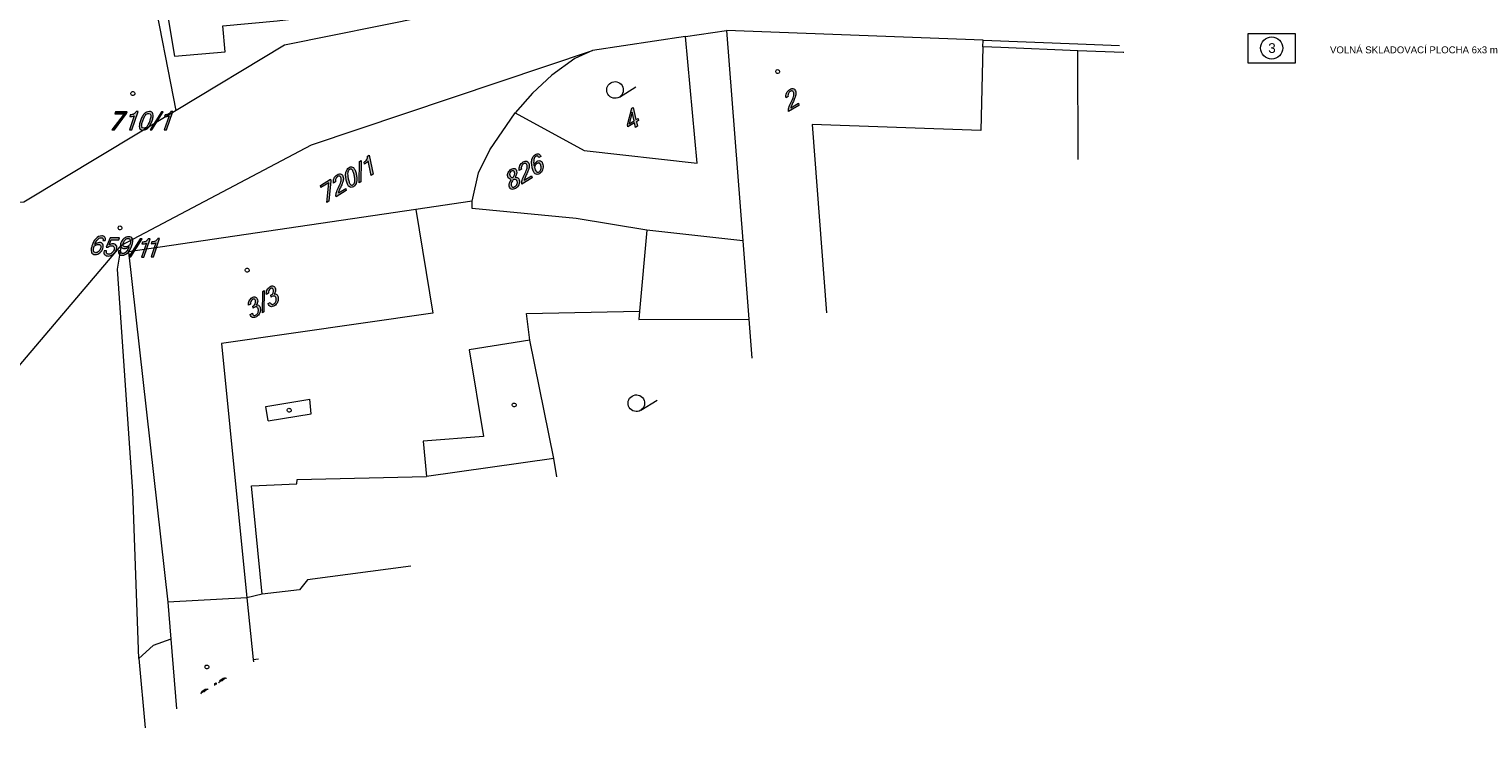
# Model space of a CAD drawing. Header units: millimetres. Extents: x -44464 to 877043, y -113448 to 101820.
# Tile 17 of 20: x 737902 to 869848, y -68603 to -5233. Entities that reach past the tile are written whole.
import ezdxf

# ---------------------------------------------------------------- set-up
doc = ezdxf.new("R2010")
doc.units = ezdxf.units.MM
doc.header["$MEASUREMENT"] = 0
doc.layers.add('BT_ortho', color=7, linetype='Continuous')
doc.layers.add('Kresby a obrázky', color=7, linetype='Continuous')
doc.styles.add('GENEROVANÝ_STYL_1', font='txt')

msp = doc.modelspace()

# ---------------------------------------------------------------- hatches: boundary and pattern name
at = {"layer": 'Kresby a obrázky', "linetype": 'Continuous', "lineweight": 20, "true_color": 0x0080c0}
for points in [[(807762, -12153), (807718, -11953), (807045, -12363, -0.0675193), (807045, -12339, -0.0317371), (807052, -12304, -0.0292463), (807084, -12205, -0.0213077), (807226, -11885, 0.0139386), (807384, -11536, 0.0313373), (807471, -11292, 0.1221228), (807483, -10918, 0.0982381), (807413, -10749, 0.1328197), (807294, -10649, 0.1518864), (807135, -10631, 0.0941406), (806943, -10709, 0.1533135), (806657, -11034, 0.1414918), (806600, -11471), (806785, -11358, -0.1450599), (806816, -11071, -0.1517457), (806977, -10882, -0.0956094), (807089, -10836, -0.1514009), (807182, -10847, -0.1412066), (807253, -10911, -0.0890806), (807297, -11025, -0.1281434), (807281, -11350, -0.0423368), (807065, -11852, 0.0528591), (806853, -12373, 0.1174518), (806839, -12714)], [(746759, -12885), (746809, -12737), (745753, -12737), (745687, -12931), (746524, -12931), (745427, -14368), (745662, -14368)], [(747228, -14368), (747792, -12709), (747630, -12709, -0.1464934), (747417, -12931, -0.125765), (747089, -13005), (747033, -13170, 0.0495441), (747272, -13149, 0.0750991), (747455, -13085), (747019, -14368)], [(750078, -12737), (749917, -12737), (748891, -14368), (749053, -14368)], [(750379, -14368), (750942, -12709), (750781, -12709, -0.1464934), (750567, -12931, -0.125765), (750240, -13005), (750184, -13170, 0.0495441), (750422, -13149, 0.0750991), (750605, -13085), (750169, -14368)], [(769141, -18390), (768760, -16680), (768622, -16764, -0.1464934), (768555, -17065, -0.125765), (768314, -17298), (768352, -17468, 0.0495441), (768544, -17326, 0.0750991), (768668, -17177), (768963, -18499)], [(766689, -19883), (766644, -19684), (765971, -20093, -0.0675102), (765972, -20069, -0.0317371), (765978, -20035, -0.0292513), (766011, -19936, -0.0213198), (766153, -19616, 0.0139386), (766310, -19267, 0.0313373), (766398, -19023, 0.1221335), (766409, -18648, 0.0982789), (766339, -18480, 0.1328094), (766221, -18379, 0.1519187), (766061, -18362, 0.0941441), (765869, -18440, 0.1533308), (765583, -18765, 0.141509), (765526, -19201), (765712, -19088, -0.1450982), (765743, -18801, -0.1517457), (765903, -18612, -0.0956034), (766015, -18567, -0.151407), (766108, -18578, -0.141146), (766179, -18642, -0.089036), (766224, -18756, -0.1281434), (766207, -19080, -0.0423524), (765992, -19583, 0.0528832), (765779, -20104, 0.1174518), (765766, -20445)], [(768037, -17153), (767899, -17237), (767871, -19164), (768009, -19080)], [(783558, -18727), (783514, -18527), (782841, -18937, -0.0675168), (782841, -18912, -0.0317474), (782848, -18878, -0.0292625), (782881, -18779, -0.0213249), (783022, -18459, 0.0139386), (783180, -18110, 0.0313373), (783267, -17866, 0.1221335), (783279, -17491, 0.0982693), (783209, -17323, 0.1328073), (783091, -17222, 0.1518686), (782931, -17205, 0.0941581), (782739, -17283, 0.1533308), (782453, -17608, 0.141467), (782396, -18044), (782582, -17931, -0.1451389), (782613, -17644, -0.1517864), (782773, -17455, -0.0956034), (782885, -17410, -0.151407), (782978, -17421, -0.141105), (783049, -17485, -0.0890364), (783093, -17599, -0.1281571), (783077, -17923, -0.042362), (782862, -18426, 0.0528832), (782649, -18947, 0.1174518), (782636, -19288)], [(765278, -19006), (765244, -18854), (764342, -19403), (764387, -19602), (765101, -19167), (764912, -20965), (765112, -20843)], [(745173, -24797), (745363, -24344), (746058, -24344), (746124, -24151), (745250, -24151), (744888, -25012), (745053, -25012, -0.1712501), (745394, -24877, -0.1085598), (745524, -24902, -0.1456833), (745609, -24976, -0.1372196), (745641, -25093, -0.0856277), (745612, -25247, -0.1337398), (745422, -25530, -0.1797205), (745138, -25645, -0.0952279), (745033, -25627, -0.1228008), (744958, -25573, -0.1446324), (744921, -25482, -0.0861592), (744930, -25353), (744713, -25353, 0.0977764), (744700, -25552, 0.1506468), (744767, -25695, 0.1171461), (744900, -25781, 0.0874853), (745082, -25810, 0.1694027), (745542, -25644, 0.1439614), (745836, -25228, 0.0956301), (745872, -25011, 0.1419158), (745815, -24843, 0.2429034), (745509, -24699, 0.1421289)], [(748157, -24243), (747996, -24243), (746970, -25874), (747131, -25874)], [(748321, -25917), (748884, -24258), (748723, -24258, -0.1464934), (748509, -24480, -0.125765), (748182, -24554), (748126, -24719, 0.0495441), (748364, -24698, 0.0750991), (748547, -24634), (748112, -25917)], [(749185, -25889), (749748, -24230), (749587, -24230, -0.1464934), (749373, -24452, -0.125765), (749046, -24526), (748990, -24691, 0.0495441), (749228, -24670, 0.0750991), (749411, -24606), (748975, -25889)], [(759243, -28945), (759105, -29029), (759077, -30955), (759214, -30871)], [(760145, -29256, 0.115407), (760259, -29020, 0.1077188), (760262, -28788, 0.1028835), (760195, -28629, 0.1410462), (760082, -28540, 0.1407119), (759932, -28527, 0.0923719), (759758, -28598, 0.1419534), (759500, -28883, 0.1464577), (759437, -29290), (759621, -29178, -0.2948119), (759799, -28766, -0.0945688), (759895, -28727, -0.1506742), (759975, -28736, -0.1465409), (760036, -28792, -0.0853981), (760076, -28896, -0.3212161), (759880, -29343), (759839, -29368), (759876, -29537), (759945, -29495, -0.0846055), (760080, -29437, -0.1478158), (760189, -29443, -0.151732), (760271, -29512, -0.0931289), (760321, -29640, -0.1443904), (760303, -29938, -0.1689577), (760125, -30157, -0.1013124), (760005, -30204, -0.1586602), (759906, -30188, -0.1218505), (759832, -30122, -0.0952957), (759789, -30017), (759604, -30130, 0.1019054), (759685, -30299, 0.1392349), (759813, -30392, 0.1326943), (759977, -30403, 0.0906949), (760162, -30327, 0.1534051), (760458, -29981, 0.1599723), (760506, -29522, 0.0735745), (760456, -29387, 0.0991522), (760376, -29293, 0.2368563)], [(758522, -30244, 0.1153687), (758636, -30009, 0.1077188), (758639, -29776, 0.1028945), (758572, -29618, 0.1410718), (758458, -29528, 0.1407448), (758309, -29515, 0.0923756), (758135, -29587, 0.1419713), (757877, -29871, 0.1464484), (757814, -30278), (757998, -30166, -0.2948351), (758176, -29754, -0.0945688), (758272, -29715, -0.1507452), (758352, -29724, -0.1466118), (758413, -29780, -0.0853495), (758453, -29884, -0.3211927), (758257, -30332), (758216, -30356), (758253, -30525), (758322, -30483, -0.0846055), (758457, -30425, -0.1477635), (758566, -30431, -0.1517464), (758648, -30500, -0.0930756), (758698, -30628, -0.144418), (758680, -30926, -0.1689855), (758502, -31145, -0.1013124), (758382, -31192, -0.1586602), (758283, -31176, -0.1218343), (758209, -31110, -0.0953619), (758166, -31005), (757981, -31118, 0.1019054), (758062, -31287, 0.1392349), (758190, -31380, 0.1327302), (758354, -31391, 0.0906916), (758539, -31315, 0.1534051), (758835, -30970, 0.1599452), (758882, -30511, 0.0735222), (758833, -30375, 0.0991649), (758753, -30281, 0.2368563)], [(754759, -64590), (754757, -64755), (754895, -64671), (754897, -64506)], [(755149, -64471, 0.0200364), (755126, -64530), (755438, -64340, -0.0231107), (755469, -64318, -0.0394668), (755513, -64294), (755823, -64106, 0.0352361), (755786, -64085, 0.1519257), (755627, -64068, 0.0941372), (755435, -64146, 0.1533308)], [(753531, -65432, 0.0338255), (753495, -65523), (753806, -65334, -0.0187446), (753831, -65316, -0.0416429), (753871, -65294), (754163, -65117, 0.0540399), (754113, -65090, 0.1407448), (753963, -65077, 0.0923756), (753789, -65148, 0.1419713)]]:
    msp.add_hatch(color=142, dxfattribs=at).paths.add_polyline_path(points)
h = msp.add_hatch(color=142, dxfattribs=at)
h.paths.add_polyline_path([(747911, -13923, 0.1033923), (747921, -14185, 0.1807944), (748033, -14343, 0.1440001), (748248, -14396, 0.2025902), (748718, -14185, 0.0670897), (748907, -13923, 0.0439551), (749065, -13555, 0.0495701), (749158, -13185, 0.1030855), (749148, -12921, 0.1808157), (749035, -12762, 0.1444538), (748821, -12709, 0.2032119), (748351, -12921, 0.0667895), (748162, -13185, 0.0436569), (748003, -13555, 0.0497397)])
h.paths.add_polyline_path([(748121, -14082, -0.0610048), (748116, -13993, -0.0342831), (748131, -13876, -0.0354596), (748220, -13555, -0.0321984), (748349, -13232, -0.0651671), (748480, -13025, -0.0921053), (748617, -12911, -0.1222877), (748765, -12874, -0.3597928), (748948, -13025, -0.0600736), (748953, -13114, -0.0339305), (748938, -13232, -0.0352714), (748848, -13555, -0.0323598), (748719, -13876, -0.0658613), (748589, -14082, -0.0926532), (748452, -14194, -0.120915), (748304, -14231, -0.358198)], flags=0)
h = msp.add_hatch(color=142, dxfattribs=at)
h.paths.add_polyline_path([(792209, -13912), (792252, -14103), (792847, -13740), (792936, -14142), (793116, -14032), (793026, -13631), (793214, -13516), (793172, -13326), (792984, -13441), (792736, -12329), (792595, -12415)])
h.paths.add_polyline_path([(792377, -13810), (792632, -12779), (792804, -13550)], flags=0)
h = msp.add_hatch(color=142, dxfattribs=at)
h.paths.add_polyline_path([(783679, -18155, 0.1135052), (783831, -18354, 0.1691785), (784016, -18421, 0.1352759), (784229, -18351, 0.1758253), (784509, -17990, 0.1376269), (784537, -17510, 0.0903155), (784459, -17312, 0.1289995), (784330, -17193, 0.2619181), (784001, -17220, 0.0977504), (783842, -17368, 0.0711848), (783725, -17595, -0.0927285), (783714, -17068, -0.0835829), (783778, -16890, -0.1232218), (783885, -16778, -0.0899959), (783977, -16740, -0.1449079), (784054, -16746, -0.1358198), (784116, -16797, -0.0794529), (784163, -16892), (784347, -16780, 0.0919549), (784262, -16625, 0.1421285), (784145, -16547, 0.1213044), (784007, -16541, 0.0891269), (783857, -16603, 0.2011022), (783539, -17058, 0.0678106), (783511, -17403, 0.0446731), (783570, -17826, 0.0596247)])
h.paths.add_polyline_path([(783942, -18157, -0.0960173), (783840, -18005, -0.0497305), (783760, -17763, -0.0619528), (783872, -17541, -0.1046298), (784008, -17407, -0.129893), (784121, -17369, -0.1603381), (784222, -17400, -0.1133233), (784303, -17492, -0.0737123), (784355, -17636, -0.1252057), (784348, -17958, -0.1883562), (784187, -18183, -0.3376668)], flags=0)
h = msp.add_hatch(color=142, dxfattribs=at)
h.paths.add_polyline_path([(766802, -19293, 0.1033923), (766947, -19512, 0.1807944), (767125, -19589, 0.1440001), (767335, -19522, 0.2025902), (767628, -19098, 0.0670897), (767653, -18775, 0.0439551), (767596, -18379, 0.0495701), (767483, -18015, 0.1030855), (767337, -17794, 0.1808157), (767159, -17717, 0.1444538), (766948, -17783, 0.2032119), (766657, -18208, 0.0667895), (766632, -18532, 0.0436569), (766689, -18931, 0.0497397)])
h.paths.add_polyline_path([(767064, -19320, -0.0610048), (767013, -19247, -0.0342831), (766965, -19139, -0.0354596), (766874, -18818, -0.0321984), (766817, -18476, -0.0651671), (766821, -18230, -0.0921053), (766879, -18062, -0.1222877), (766986, -17953, -0.3597928), (767221, -17987, -0.0600736), (767271, -18061, -0.0339305), (767320, -18170, -0.0352714), (767411, -18491, -0.0323598), (767468, -18833, -0.0658613), (767464, -19077, -0.0926532), (767405, -19243, -0.120915), (767298, -19352, -0.358198)], flags=0)
h = msp.add_hatch(color=142, dxfattribs=at)
h.paths.add_polyline_path([(781476, -19488, 0.1086946), (781550, -19660, 0.1472931), (781679, -19754, 0.1325304), (781848, -19763, 0.0885282), (782041, -19683, 0.1476022), (782344, -19349, 0.1657419), (782395, -18928, 0.1921439), (782267, -18726, 0.0936291), (782154, -18679, 0.0661018), (782008, -18668, 0.0802092), (782142, -18376, 0.1186462), (782151, -18114, 0.1093276), (782086, -17965, 0.1437397), (781973, -17883, 0.1347134), (781824, -17874, 0.0892245), (781653, -17945, 0.1487253), (781386, -18240, 0.1646301), (781341, -18607, 0.3303539), (781668, -18874, 0.0851551), (781493, -19197, 0.1315724)])
h.paths.add_polyline_path([(781708, -19491, -0.0985073), (781661, -19375, -0.1523547), (781685, -19148, -0.0672307), (781858, -18865, -0.0450822), (782000, -18867, -0.0803154), (782102, -18894, -0.2331595), (782209, -19041, -0.162062), (782184, -19311, -0.1513066), (782003, -19513, -0.0919265), (781887, -19561, -0.1374133), (781786, -19553, -0.1492856)], flags=0)
h.paths.add_polyline_path([(781622, -18642, -0.1973413), (781526, -18494, -0.1586336), (781544, -18278, -0.1547203), (781691, -18114, -0.0904316), (781787, -18074, -0.1443825), (781868, -18081, -0.1479141), (781929, -18132, -0.0945278), (781966, -18227, -0.1346344), (781952, -18441, -0.0844045), (781817, -18682, -0.0646446), (781707, -18676, -0.0933168)], flags=0)
h = msp.add_hatch(color=142, dxfattribs=at)
h.paths.add_polyline_path([(743534, -25220, 0.1135047), (743559, -25469, 0.1691785), (743684, -25622, 0.1352759), (743902, -25673, 0.1758253), (744328, -25510, 0.1376153), (744602, -25115, 0.0903244), (744638, -24906, 0.1290197), (744590, -24737, 0.2619181), (744295, -24589, 0.0977637), (744083, -24633, 0.0711715), (743864, -24766, -0.0927496), (744129, -24310, -0.0835829), (744276, -24191, -0.1232218), (744426, -24151, -0.0899933), (744524, -24167, -0.1449196), (744586, -24212, -0.1358223), (744613, -24287, -0.0794415), (744604, -24393), (744820, -24393, 0.0919531), (744827, -24216, 0.1420974), (744768, -24089, 0.1212824), (744653, -24012, 0.0891162), (744493, -23987, 0.2011002), (743984, -24211, 0.0678101), (743781, -24491, 0.0446732), (743612, -24882, 0.0596199)])
h.paths.add_polyline_path([(743757, -25359, -0.0960164), (743749, -25176, -0.0497384), (743807, -24928, -0.0619528), (744018, -24796, -0.1046298), (744204, -24752, -0.129893), (744320, -24779, -0.1603381), (744390, -24858, -0.1133113), (744411, -24978, -0.0737482), (744381, -25128, -0.1252365), (744207, -25400, -0.1883877), (743953, -25509, -0.3376668)], flags=0)
h = msp.add_hatch(color=142, dxfattribs=at)
h.paths.add_polyline_path([(746023, -25339, 0.0928359), (746015, -25516, 0.143363), (746074, -25643, 0.1203692), (746189, -25720, 0.0892978), (746349, -25745, 0.2009354), (746858, -25521, 0.0678875), (747061, -25241, 0.0447503), (747231, -24850, 0.0595789), (747309, -24511, 0.1139955), (747283, -24262, 0.1690929), (747159, -24110, 0.1348968), (746941, -24059, 0.175808), (746514, -24222, 0.1375837), (746240, -24617, 0.0903152), (746205, -24826, 0.129042), (746253, -24995, 0.2619181), (746547, -25143, 0.0980028), (746760, -25099, 0.0714992), (746979, -24965, -0.091485), (746713, -25422, -0.0838684), (746566, -25541, -0.1233932), (746417, -25581, -0.0897003), (746318, -25565, -0.145212), (746256, -25520, -0.1366062), (746229, -25445, -0.0797785), (746239, -25339)])
h.paths.add_polyline_path([(746453, -24874, -0.1140634), (746432, -24754, -0.0738676), (746462, -24604, -0.1252587), (746635, -24332, -0.1883852), (746889, -24223, -0.3370462), (747086, -24373, -0.0966286), (747094, -24556, -0.0496605), (747036, -24804, -0.0618861), (746825, -24935, -0.1041188), (746639, -24979, -0.1292124), (746523, -24952, -0.1601413)], flags=0)

# ---------------------------------------------------------------- linework, layer by layer
at = {"color": 30, "linetype": 'Continuous', "lineweight": 20, "true_color": 0xff6600, "flags": 128}
msp.add_lwpolyline([(848553, -8320), (848553, -5620), (852797, -5619), (852797, -8319)], close=True, dxfattribs=at)
at = {"color": 30, "linetype": 'Continuous', "lineweight": 20, "true_color": 0xff6600}
msp.add_circle((850675, -6948), 1000, dxfattribs=at)
at = {"layer": 'BT_ortho', "color": 142, "linetype": 'Continuous', "lineweight": 20, "true_color": 0x0080c0}
for points in [[(747466, -10985, -0.4142136), (747407, -11227, -0.4142136), (747165, -11168, -0.4142136), (747224, -10927, -0.4142136)], [(746305, -23169, -0.4142136), (746246, -23411, -0.4142136), (746005, -23352, -0.4142136), (746063, -23110, -0.4142136)]]:
    msp.add_lwpolyline(points, format="xyb", close=True, dxfattribs=at)
at = {"layer": 'Kresby a obrázky', "color": 142, "linetype": 'Continuous', "lineweight": 20, "true_color": 0x0080c0}
for points in [[(751262, -12611), (749044, -1275), (746029, 14154), (738859, 31807)], [(796437, 2395), (789109, 1017), (779563, -2924), (774016, -4077), (761098, -6693), (751262, -12611)], [(782013, -12824), (788270, -16240), (798542, -17377), (797473, -5918)], [(797473, -5918), (789029, -7164)], [(797473, -5918), (801212, -5372)], [(824492, -6226), (801212, -5372)], [(801212, -5372), (802694, -24429)], [(833086, -7196), (826083, -6905), (824476, -6836), (824492, -6226)], [(824492, -6226), (833078, -6565), (836858, -6713)], [(746277, -24836), (763522, -15738), (789029, -7164)], [(789029, -7164), (787434, -7888), (785359, -9410), (783606, -11054), (782013, -12824)], [(824476, -6836), (824275, -14432)], [(833110, -17051), (833086, -7196)], [(837257, -7369), (837191, -7368), (833086, -7196)], [(791472, -11396), (792975, -10481)], [(751262, -12611), (737431, -20937), (736254, -20995)], [(778125, -20840), (778678, -18267), (779731, -16190), (782013, -12824)], [(808987, -13889), (810277, -30953)], [(824275, -14432), (808987, -13889)], [(778125, -20840), (772996, -21597), (746917, -25424), (750498, -57207)], [(802694, -24429), (793980, -23473), (787553, -22408), (778118, -21503), (778125, -20840)], [(772996, -21597), (774557, -31003)], [(793980, -23473), (793307, -30814)], [(736481, -36367), (746277, -24836)], [(747866, -62316), (747311, -47179), (745923, -27018), (746277, -24836)], [(802694, -24429), (803238, -31547)], [(774557, -31003), (755353, -33751)], [(785810, -45849), (785525, -44167), (783349, -33441), (783047, -31012), (793307, -30814), (793240, -31573), (803238, -31547)], [(803238, -31547), (803497, -35081)], [(755353, -33751), (757674, -56816)], [(783349, -33441), (777852, -34328)], [(777852, -34328), (779148, -42177)], [(759376, -39469), (763397, -38786)], [(759587, -40764), (759376, -39469)], [(763498, -40113), (763397, -38786)], [(793409, -39802), (794912, -38887)], [(759587, -40764), (763498, -40113)], [(779148, -42177), (773680, -42611)], [(773680, -42611), (773965, -45803)], [(785525, -44167), (773965, -45803)], [(762210, -46464), (762242, -46091)], [(762242, -46091), (773965, -45803)], [(758090, -46654), (762210, -46464)], [(759053, -56471), (758090, -46654)], [(772535, -53931), (763177, -55184), (762457, -56069), (759053, -56471), (757674, -56816)], [(750498, -57207), (750765, -60563), (749151, -61122), (747866, -62316)], [(757674, -56816), (750498, -57207)], [(757674, -56816), (758234, -62394), (758734, -62333)], [(750765, -60563), (751272, -66877)], [(747866, -62316), (748437, -68603)], [(758234, -62394), (758257, -62624)], [(754757, -64755), (754759, -64590), (754897, -64506), (754895, -64671)]]:
    msp.add_lwpolyline(points, dxfattribs=at)
for points in [[(750349, -3187), (751090, -7690), (755702, -7283), (755481, -4947), (760427, -4489), (767755, -3593), (771286, -2938), (771210, -725), (769918, 14117), (769444, 19630), (769065, 24119), (765883, 24417), (763231, 24674), (755538, 25404), (747532, 24636)], [(793214, -13516), (793026, -13631), (793116, -14032), (792936, -14142), (792847, -13740), (792252, -14103), (792209, -13912), (792595, -12415), (792736, -12329), (792984, -13441), (793172, -13326)], [(792804, -13550), (792632, -12779), (792377, -13810)], [(768037, -17153), (768009, -19080), (767871, -19164), (767899, -17237)], [(765278, -19006), (765112, -20843), (764912, -20965), (765101, -19167), (764387, -19602), (764342, -19403), (765244, -18854)], [(759243, -28945), (759214, -30871), (759077, -30955), (759105, -29029)]]:
    msp.add_lwpolyline(points, close=True, dxfattribs=at)
for points in [[(805992, -8992, -0.4142136), (805933, -9234, -0.4142136), (805691, -9175, -0.4142136), (805750, -8933, -0.4142136)], [(791724, -10359, -0.4142136), (791472, -11395, -0.4142136), (790436, -11144, -0.4142136), (790688, -10108, -0.4142136)], [(807762, -12153), (806839, -12714, -0.1174518), (806853, -12373, -0.0528591), (807065, -11852, 0.0423368), (807281, -11350, 0.1281434), (807297, -11025, 0.0890806), (807253, -10911, 0.1412066), (807182, -10847, 0.1514009), (807089, -10836, 0.0956094), (806977, -10882, 0.1517457), (806816, -11071, 0.1450599), (806785, -11358), (806600, -11471, -0.1414918), (806657, -11034, -0.1533135), (806943, -10709, -0.0941406), (807135, -10631, -0.1518864), (807294, -10649, -0.1328197), (807413, -10749, -0.0982381), (807483, -10918, -0.1221228), (807471, -11292, -0.0313373), (807384, -11536, -0.0139386), (807226, -11885, 0.0213077), (807084, -12205, 0.0292463), (807052, -12304, 0.0317371), (807045, -12339, 0.0675193), (807045, -12363), (807718, -11953)], [(769141, -18390), (768963, -18499), (768668, -17177, -0.0750991), (768544, -17326, -0.0495441), (768352, -17468), (768314, -17298, 0.125765), (768555, -17065, 0.1464934), (768622, -16764), (768760, -16680)], [(783725, -17595, -0.0711848), (783842, -17368, -0.0977504), (784001, -17220, -0.2619181), (784330, -17193, -0.1289995), (784459, -17312, -0.0903155), (784537, -17510, -0.1376269), (784509, -17990, -0.1758253), (784229, -18351, -0.1352759), (784016, -18421, -0.1691785), (783831, -18354, -0.1135052), (783679, -18155, -0.0596247), (783570, -17826, -0.0446731), (783511, -17403, -0.0678106), (783539, -17058, -0.2011022), (783857, -16603, -0.0891269), (784007, -16541, -0.1213044), (784145, -16547, -0.1421285), (784262, -16625, -0.0919549), (784347, -16780), (784163, -16892, 0.0794529), (784116, -16797, 0.1358198), (784054, -16746, 0.1449079), (783977, -16740, 0.0899959), (783885, -16778, 0.1232218), (783778, -16890, 0.0835829), (783714, -17068, 0.0927285)], [(766689, -19883), (765766, -20445, -0.1174518), (765779, -20104, -0.0528832), (765992, -19583, 0.0423524), (766207, -19080, 0.1281434), (766224, -18756, 0.089036), (766179, -18642, 0.141146), (766108, -18578, 0.151407), (766015, -18567, 0.0956034), (765903, -18612, 0.1517457), (765743, -18801, 0.1450982), (765712, -19088), (765526, -19201, -0.141509), (765583, -18765, -0.1533308), (765869, -18440, -0.0941441), (766061, -18362, -0.1519187), (766221, -18379, -0.1328094), (766339, -18480, -0.0982789), (766409, -18648, -0.1221335), (766398, -19023, -0.0313373), (766310, -19267, -0.0139386), (766153, -19616, 0.0213198), (766011, -19936, 0.0292513), (765978, -20035, 0.0317371), (765972, -20069, 0.0675102), (765971, -20093), (766644, -19684)], [(766948, -17783, -0.1444538), (767159, -17717, -0.1808157), (767337, -17794, -0.1030855), (767483, -18015, -0.0495701), (767596, -18379, -0.0439551), (767653, -18775, -0.0670897), (767628, -19098, -0.2025902), (767335, -19522, -0.1440001), (767125, -19589, -0.1807944), (766947, -19512, -0.1033923), (766802, -19293, -0.0497397), (766689, -18931, -0.0436569), (766632, -18532, -0.0667895), (766657, -18208, -0.2032119)], [(767298, -19352, 0.120915), (767405, -19243, 0.0926532), (767464, -19077, 0.0658613), (767468, -18833, 0.0323598), (767411, -18491, 0.0352714), (767320, -18170, 0.0339305), (767271, -18061, 0.0600736), (767221, -17987, 0.3597928), (766986, -17953, 0.1222877), (766879, -18062, 0.0921053), (766821, -18230, 0.0651671), (766817, -18476, 0.0321984), (766874, -18818, 0.0354596), (766965, -19139, 0.0342831), (767013, -19247, 0.0610048), (767064, -19320, 0.358198)], [(782008, -18668, -0.0661018), (782154, -18679, -0.0936291), (782267, -18726, -0.1921439), (782395, -18928, -0.1657419), (782344, -19349, -0.1476022), (782041, -19683, -0.0885282), (781848, -19763, -0.1325304), (781679, -19754, -0.1472931), (781550, -19660, -0.1086946), (781476, -19488, -0.1315724), (781493, -19197, -0.0851551), (781668, -18874, -0.3303539), (781341, -18607, -0.1646301), (781386, -18240, -0.1487253), (781653, -17945, -0.0892245), (781824, -17874, -0.1347134), (781973, -17883, -0.1437397), (782086, -17965, -0.1093276), (782151, -18114, -0.1186462), (782142, -18376, -0.0802092)], [(781817, -18682, 0.0844045), (781952, -18441, 0.1346344), (781966, -18227, 0.0945278), (781929, -18132, 0.1479141), (781868, -18081, 0.1443825), (781787, -18074, 0.0904316), (781691, -18114, 0.1547203), (781544, -18278, 0.1586336), (781526, -18494, 0.1973413), (781622, -18642, 0.0933168), (781707, -18676, 0.0646446)], [(783558, -18727), (782636, -19288, -0.1174518), (782649, -18947, -0.0528832), (782862, -18426, 0.042362), (783077, -17923, 0.1281571), (783093, -17599, 0.0890364), (783049, -17485, 0.141105), (782978, -17421, 0.151407), (782885, -17410, 0.0956034), (782773, -17455, 0.1517864), (782613, -17644, 0.1451389), (782582, -17931), (782396, -18044, -0.141467), (782453, -17608, -0.1533308), (782739, -17283, -0.0941581), (782931, -17205, -0.1518686), (783091, -17222, -0.1328073), (783209, -17323, -0.0982693), (783279, -17491, -0.1221335), (783267, -17866, -0.0313373), (783180, -18110, -0.0139386), (783022, -18459, 0.0213249), (782881, -18779, 0.0292625), (782848, -18878, 0.0317474), (782841, -18912, 0.0675168), (782841, -18937), (783514, -18527)], [(783760, -17763, 0.0497305), (783840, -18005, 0.0960173), (783942, -18157, 0.3376668), (784187, -18183, 0.1883562), (784348, -17958, 0.1252057), (784355, -17636, 0.0737123), (784303, -17492, 0.1133233), (784222, -17400, 0.1603381), (784121, -17369, 0.129893), (784008, -17407, 0.1046298), (783872, -17541, 0.0619528)], [(782209, -19041, 0.2331595), (782102, -18894, 0.0803154), (782000, -18867, 0.0450822), (781858, -18865, 0.0672307), (781685, -19148, 0.1523547), (781661, -19375, 0.0985073), (781708, -19491, 0.1492856), (781786, -19553, 0.1374133), (781887, -19561, 0.0919265), (782003, -19513, 0.1513066), (782184, -19311, 0.162062)], [(757847, -27006, -0.4142136), (757788, -27248, -0.4142136), (757546, -27189, -0.4142136), (757605, -26948, -0.4142136)], [(760145, -29256, -0.2368563), (760376, -29293, -0.0991522), (760456, -29387, -0.0735745), (760506, -29522, -0.1599723), (760458, -29981, -0.1534051), (760162, -30327, -0.0906949), (759977, -30403, -0.1326943), (759813, -30392, -0.1392349), (759685, -30299, -0.1019054), (759604, -30130), (759789, -30017, 0.0952957), (759832, -30122, 0.1218505), (759906, -30188, 0.1586602), (760005, -30204, 0.1013124), (760125, -30157, 0.1689577), (760303, -29938, 0.1443904), (760321, -29640, 0.0931289), (760271, -29512, 0.151732), (760189, -29443, 0.1478158), (760080, -29437, 0.0846055), (759945, -29495), (759876, -29537), (759839, -29368), (759880, -29343, 0.3212161), (760076, -28896, 0.0853981), (760036, -28792, 0.1465409), (759975, -28736, 0.1506742), (759895, -28727, 0.0945688), (759799, -28766, 0.2948119), (759621, -29178), (759437, -29290, -0.1464577), (759500, -28883, -0.1419534), (759758, -28598, -0.0923719), (759932, -28527, -0.1407119), (760082, -28540, -0.1410462), (760195, -28629, -0.1028835), (760262, -28788, -0.1077188), (760259, -29020, -0.115407)], [(758522, -30244, -0.2368563), (758753, -30281, -0.0991649), (758833, -30375, -0.0735222), (758882, -30511, -0.1599452), (758835, -30970, -0.1534051), (758539, -31315, -0.0906916), (758354, -31391, -0.1327302), (758190, -31380, -0.1392349), (758062, -31287, -0.1019054), (757981, -31118), (758166, -31005, 0.0953619), (758209, -31110, 0.1218343), (758283, -31176, 0.1586602), (758382, -31192, 0.1013124), (758502, -31145, 0.1689855), (758680, -30926, 0.144418), (758698, -30628, 0.0930756), (758648, -30500, 0.1517464), (758566, -30431, 0.1477635), (758457, -30425, 0.0846055), (758322, -30483), (758253, -30525), (758216, -30356), (758257, -30332, 0.3211927), (758453, -29884, 0.0853495), (758413, -29780, 0.1466118), (758352, -29724, 0.1507452), (758272, -29715, 0.0945688), (758176, -29754, 0.2948351), (757998, -30166), (757814, -30278, -0.1464484), (757877, -29871, -0.1419713), (758135, -29587, -0.0923756), (758309, -29515, -0.1407448), (758458, -29528, -0.1410718), (758572, -29618, -0.1028945), (758639, -29776, -0.1077188), (758636, -30009, -0.1153687)], [(782080, -39226, -0.4142136), (782021, -39468, -0.4142136), (781779, -39409, -0.4142136), (781838, -39167, -0.4142136)], [(793661, -38766, -0.4142136), (793409, -39802, -0.4142136), (792373, -39550, -0.4142136), (792625, -38514, -0.4142136)], [(761658, -39703, -0.4142136), (761599, -39944, -0.4142136), (761357, -39886, -0.4142136), (761416, -39644, -0.4142136)], [(754190, -62984, -0.4142136), (754131, -63226, -0.4142136), (753890, -63167, -0.4142136), (753948, -62926, -0.4142136)]]:
    msp.add_lwpolyline(points, format="xyb", close=True, dxfattribs=at)
at = {"layer": 'Kresby a obrázky', "color": 142, "linetype": 'Continuous', "lineweight": 20, "true_color": 0x0080c0, "flags": 128}
for points in [[(746759, -12885), (746809, -12737), (745753, -12737), (745687, -12931), (746524, -12931), (745427, -14368), (745662, -14368)], [(750078, -12737), (749917, -12737), (748891, -14368), (749053, -14368)], [(748157, -24243), (747996, -24243), (746970, -25874), (747131, -25874)]]:
    msp.add_lwpolyline(points, close=True, dxfattribs=at)
for points in [[(747228, -14368), (747792, -12709), (747630, -12709, -0.1464934), (747417, -12931, -0.125765), (747089, -13005), (747033, -13170, 0.0495441), (747272, -13149, 0.0750991), (747455, -13085), (747019, -14368)], [(747911, -13923, 0.1033923), (747921, -14185, 0.1807944), (748033, -14343, 0.1440001), (748248, -14396, 0.2025902), (748718, -14185, 0.0670897), (748907, -13923, 0.0439551), (749065, -13555, 0.0495701), (749158, -13185, 0.1030855), (749148, -12921, 0.1808157), (749035, -12762, 0.1444538), (748821, -12709, 0.2032119), (748351, -12921, 0.0667895), (748162, -13185, 0.0436569), (748003, -13555, 0.0497397)], [(748121, -14082, -0.0610048), (748116, -13993, -0.0342831), (748131, -13876, -0.0354596), (748220, -13555, -0.0321984), (748349, -13232, -0.0651671), (748480, -13025, -0.0921053), (748617, -12911, -0.1222877), (748765, -12874, -0.3597928), (748948, -13025, -0.0600736), (748953, -13114, -0.0339305), (748938, -13232, -0.0352714), (748848, -13555, -0.0323598), (748719, -13876, -0.0658613), (748589, -14082, -0.0926532), (748452, -14194, -0.120915), (748304, -14231, -0.358198)], [(750379, -14368), (750942, -12709), (750781, -12709, -0.1464934), (750567, -12931, -0.125765), (750240, -13005), (750184, -13170, 0.0495441), (750422, -13149, 0.0750991), (750605, -13085), (750169, -14368)], [(743534, -25220, 0.1135047), (743559, -25469, 0.1691785), (743684, -25622, 0.1352759), (743902, -25673, 0.1758253), (744328, -25510, 0.1376153), (744602, -25115, 0.0903244), (744638, -24906, 0.1290197), (744590, -24737, 0.2619181), (744295, -24589, 0.0977637), (744083, -24633, 0.0711715), (743864, -24766, -0.0927496), (744129, -24310, -0.0835829), (744276, -24191, -0.1232218), (744426, -24151, -0.0899933), (744524, -24167, -0.1449196), (744586, -24212, -0.1358223), (744613, -24287, -0.0794415), (744604, -24393), (744820, -24393, 0.0919531), (744827, -24216, 0.1420974), (744768, -24089, 0.1212824), (744653, -24012, 0.0891162), (744493, -23987, 0.2011002), (743984, -24211, 0.0678101), (743781, -24491, 0.0446732), (743612, -24882, 0.0596199)], [(743757, -25359, -0.0960164), (743749, -25176, -0.0497384), (743807, -24928, -0.0619528), (744018, -24796, -0.1046298), (744204, -24752, -0.129893), (744320, -24779, -0.1603381), (744390, -24858, -0.1133113), (744411, -24978, -0.0737482), (744381, -25128, -0.1252365), (744207, -25400, -0.1883877), (743953, -25509, -0.3376668)], [(745173, -24797), (745363, -24344), (746058, -24344), (746124, -24151), (745250, -24151), (744888, -25012), (745053, -25012, -0.1712501), (745394, -24877, -0.1085598), (745524, -24902, -0.1456833), (745609, -24976, -0.1372196), (745641, -25093, -0.0856277), (745612, -25247, -0.1337398), (745422, -25530, -0.1797205), (745138, -25645, -0.0952279), (745033, -25627, -0.1228008), (744958, -25573, -0.1446324), (744921, -25482, -0.0861592), (744930, -25353), (744713, -25353, 0.0977764), (744700, -25552, 0.1506468), (744767, -25695, 0.1171461), (744900, -25781, 0.0874853), (745082, -25810, 0.1694027), (745542, -25644, 0.1439614), (745836, -25228, 0.0956301), (745872, -25011, 0.1419158), (745815, -24843, 0.2429034), (745509, -24699, 0.1421289)], [(746023, -25339, 0.0928359), (746015, -25516, 0.143363), (746074, -25643, 0.1203692), (746189, -25720, 0.0892978), (746349, -25745, 0.2009354), (746858, -25521, 0.0678875), (747061, -25241, 0.0447503), (747231, -24850, 0.0595789), (747309, -24511, 0.1139955), (747283, -24262, 0.1690929), (747159, -24110, 0.1348968), (746941, -24059, 0.175808), (746514, -24222, 0.1375837), (746240, -24617, 0.0903152), (746205, -24826, 0.129042), (746253, -24995, 0.2619181), (746547, -25143, 0.0980028), (746760, -25099, 0.0714992), (746979, -24965, -0.091485), (746713, -25422, -0.0838684), (746566, -25541, -0.1233932), (746417, -25581, -0.0897003), (746318, -25565, -0.145212), (746256, -25520, -0.1366062), (746229, -25445, -0.0797785), (746239, -25339)], [(746453, -24874, -0.1140634), (746432, -24754, -0.0738676), (746462, -24604, -0.1252587), (746635, -24332, -0.1883852), (746889, -24223, -0.3370462), (747086, -24373, -0.0966286), (747094, -24556, -0.0496605), (747036, -24804, -0.0618861), (746825, -24935, -0.1041188), (746639, -24979, -0.1292124), (746523, -24952, -0.1601413)], [(748321, -25917), (748884, -24258), (748723, -24258, -0.1464934), (748509, -24480, -0.125765), (748182, -24554), (748126, -24719, 0.0495441), (748364, -24698, 0.0750991), (748547, -24634), (748112, -25917)], [(749185, -25889), (749748, -24230), (749587, -24230, -0.1464934), (749373, -24452, -0.125765), (749046, -24526), (748990, -24691, 0.0495441), (749228, -24670, 0.0750991), (749411, -24606), (748975, -25889)]]:
    msp.add_lwpolyline(points, format="xyb", close=True, dxfattribs=at)
at = {"layer": 'Kresby a obrázky', "color": 142, "linetype": 'Continuous', "lineweight": 20, "true_color": 0x0080c0}
for points in [[(755126, -64530, -0.0200364), (755149, -64471, -0.1533308), (755435, -64146, -0.0941372), (755627, -64068, -0.1519257), (755786, -64085, -0.0352361), (755823, -64106)], [(755513, -64294, 0.0394668), (755469, -64318, 0.0231107), (755438, -64340)], [(753495, -65523, -0.0338255), (753531, -65432, -0.1419713), (753789, -65148, -0.0923756), (753963, -65077, -0.1407448), (754113, -65090, -0.0540399), (754163, -65117)], [(753871, -65294, 0.0416429), (753831, -65316, 0.0187446), (753806, -65334)]]:
    msp.add_lwpolyline(points, format="xyb", dxfattribs=at)

# ---------------------------------------------------------------- texts
at = {"color": 30, "linetype": 'Continuous', "lineweight": 20, "true_color": 0xff6600, "insert": (850364, -7400), "char_height": 875, "attachment_point": 7, "style": 'GENEROVANÝ_STYL_1'}
msp.add_mtext('\\A1;{\\pql;\\fArial|b0|i0|c238|p38;3}', dxfattribs=at)
at = {"color": 7, "linetype": 'Continuous', "lineweight": 20, "insert": (855968, -7435), "char_height": 625, "attachment_point": 7, "style": 'GENEROVANÝ_STYL_1'}
msp.add_mtext('\\A1;{\\pql;\\fArial|b0|i0|c238|p38;VOLNÁ SKLADOVACÍ PLOCHA\\fArial|b0|i0|c238|p38; \\fArial|b0|i0|c238|p38;6x3 m }', dxfattribs=at)

doc.saveas('drawing.dxf')
